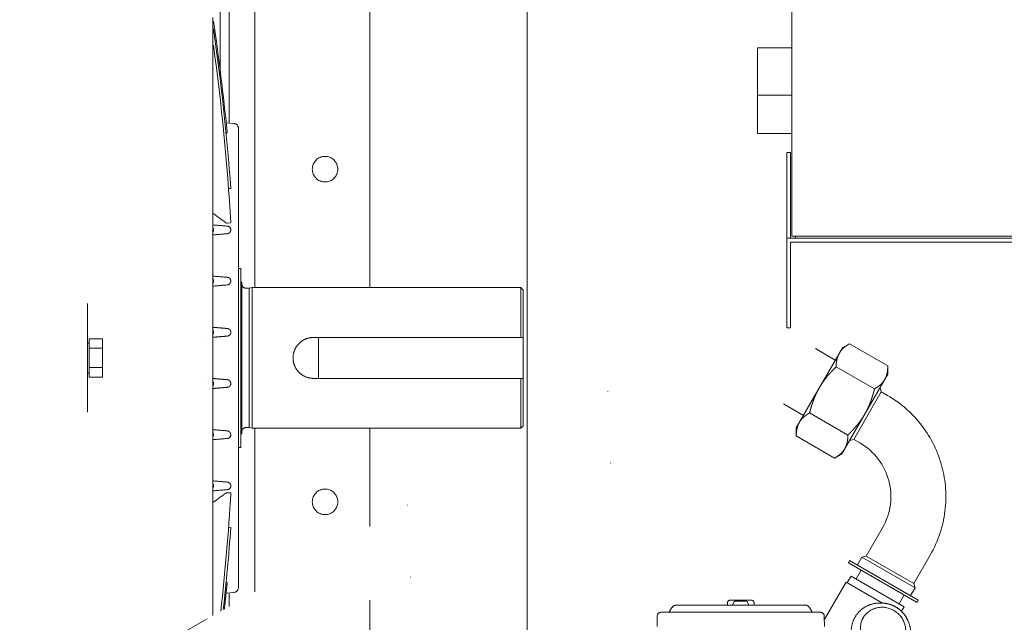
# Model space of a CAD drawing. Header units: millimetres. Extents: x -25606 to 96684, y -22894 to 47132.
# Tile 47 of 89: x 9260 to 9645, y 5869 to 6104. Entities that reach past the tile are written whole.
import ezdxf

# ---------------------------------------------------------------- set-up
doc = ezdxf.new("R2010")
doc.units = ezdxf.units.MM
doc.header["$LTSCALE"] = 50
doc.linetypes.add('A_CARA_16', pattern=[11.4, 6, -1.8, 0, -1.8, 0, -1.8])
doc.layers.add('CA_SRAFY', color=9, linetype='Continuous', lineweight=13)
doc.layers.add('CA_TG', color=9, linetype='A_CARA_16', lineweight=13)

# ---------------------------------------------------------------- blocks, each defined once
blk = doc.blocks.new('tg')
h = blk.add_hatch()
h.set_pattern_fill('ANSI31', color=252, scale=254, angle=345, style=0)
h.set_pattern_definition([(30, (1065.013, 2161), (-15.87501, 27.4963), [])])
edge = h.paths.add_edge_path()
edge.add_spline(control_points=[(5561.44, 5261.52), (5560.77, 5261.63), (5560.1, 5261.75), (5559.44, 5261.88)], knot_values=[13.825662, 13.825662, 13.825662, 13.825662, 14.000098, 14.000098, 14.000098, 14.000098], degree=3, periodic=0)
edge.add_line((5559.44, 5261.88), (5559.44, 5261.88))
edge.add_line((5559.44, 5261.88), (5559.44, 5298.08))
edge.add_line((5559.44, 5298.08), (5561.44, 5298.08))
edge.add_line((5561.44, 5298.08), (5561.44, 5261.52))
edge.add_line((5561.44, 5261.52), (5561.44, 5261.52))
edge = h.paths.add_edge_path()
edge.add_line((4448.44, 4291.46), (4448.44, 4376.45))
edge.add_spline(control_points=[(4448.44, 4376.45), (4449.11, 4376.22), (4449.78, 4375.97), (4450.44, 4375.72)], knot_values=[10.864235, 10.864235, 10.864235, 10.864235, 11.074814, 11.074814, 11.074814, 11.074814], degree=3, periodic=0)
edge.add_line((4450.44, 4375.72), (4450.44, 4375.72))
edge.add_line((4450.44, 4375.72), (4450.44, 4292.04))
edge.add_spline(control_points=[(4450.44, 4292.04), (4450.27, 4291.99), (4450.09, 4291.94), (4449.43, 4291.74), (4448.94, 4291.6), (4448.44, 4291.46)], knot_values=[22.713594, 22.713594, 22.713594, 22.713594, 22.768373, 22.768373, 22.922016, 22.922016, 22.922016, 22.922016], degree=3, periodic=0)
edge = h.paths.add_edge_path()
edge.add_ellipse((5557.44, 4308.55), major_axis=(-3, 4), ratio=1, start_angle=270, end_angle=299.5519)
edge.add_line((5559.44, 4313.13), (5559.44, 4362.82))
edge.add_line((5559.44, 4362.82), (5559.44, 4362.82))
edge.add_spline(control_points=[(5559.44, 4362.82), (5559.83, 4362.95), (5560.22, 4363.08), (5560.89, 4363.27), (5561.16, 4363.35), (5561.44, 4363.43)], knot_values=[5.579232, 5.579232, 5.579232, 5.579232, 5.705995, 5.705995, 5.795124, 5.795124, 5.795124, 5.795124], degree=3, periodic=0)
edge.add_line((5561.44, 4363.43), (5561.44, 4311.55))
at = {"color": 252}
for p, q in [((5479.94, 5346.38), (5479.94, 5046.38)), ((5259.94, 5090.57), (5259.94, 5307.5)), ((5269.94, 5307.5), (5269.94, 5026.25)), ((5314.94, 5026.25), (5314.94, 5287.5)), ((5256.44, 5204.5), (5256.44, 5111.11)), ((5253.62, 4898.04), (5253.62, 5131.8)), ((5253.81, 5130.37), (5253.62, 5130.36)), ((5253.81, 5127.3), (5253.62, 5127.27)), ((5253.81, 5120.91), (5253.62, 5120.89)), ((5466.44, 5119.88), (5466.44, 5086.38)), ((5479.94, 5119.88), (5466.44, 5119.88)), ((5479.94, 5101.38), (5466.44, 5101.38)), ((5261.74, 5090.41), (5258.78, 5090.67)), ((5263.56, 4909.08), (5263.56, 5088.42)), ((5479.94, 5086.38), (5466.44, 5086.38)), ((5477.94, 5079.08), (5479.44, 5079.08)), ((5477.94, 5010.5), (5477.94, 5079.08)), ((5479.44, 5079.08), (5479.44, 5045.5)), ((5260.6, 5064.98), (5259.71, 5064.92)), ((5258.89, 5051.44), (5259.23, 5051.46)), ((5258.89, 5050.27), (5259.23, 5050.24)), ((5260.6, 5051.54), (5259.23, 5051.46)), ((5477.94, 5045.5), (5607.44, 5045.5)), ((5479.44, 5044), (5578.44, 5044)), ((5479.44, 5010.5), (5479.44, 5044)), ((5607.44, 5046.38), (5479.94, 5046.38)), ((5481.36, 5046.38), (5481.36, 5045.5)), ((5264.56, 5033.75), (5263.56, 5033.75)), ((5264.56, 5033.75), (5264.56, 4963.75)), ((5264.91, 5028.25), (5264.56, 5028.6)), ((5264.91, 5028.25), (5264.91, 4969.25)), ((5267.79, 5025.95), (5266.51, 5025.95)), ((5267.79, 5025.95), (5268.91, 5026.25)), ((5267.79, 5025.95), (5267.79, 4971.55)), ((5268.91, 5026.25), (5268.91, 4971.25)), ((5373.91, 5026.25), (5268.91, 5026.25)), ((5373.91, 5026.25), (5373.91, 5006.75)), ((5374.91, 5025.25), (5373.91, 5026.25)), ((5374.91, 5025.25), (5374.91, 4972.25)), ((5204.56, 5019.96), (5204.56, 4977.54)), ((5477.94, 5010.5), (5479.44, 5010.5)), ((5205.16, 5004.55), (5204.56, 5004.55)), ((5205.16, 5006.26), (5205.16, 4991.24)), ((5210.46, 5006.26), (5205.16, 5006.26)), ((5210.46, 5006.26), (5210.46, 4995)), ((5248.58, 5006.38), (5248.58, 5006.38)), ((5292.91, 5006.75), (5374.91, 5006.75)), ((5294.91, 5006.75), (5294.91, 4990.75)), ((5499.66, 5002.65), (5502.45, 5004.26)), ((5517.42, 4995.62), (5502.45, 5004.26)), ((5210.46, 5002.5), (5205.16, 5002.5)), ((5499.66, 5002.65), (5481.66, 4971.47)), ((5489.12, 5002.39), (5496.91, 4997.89)), ((5205.16, 4992.95), (5204.56, 4992.95)), ((5210.46, 4995), (5205.16, 4995)), ((5210.46, 4995), (5210.46, 4991.24)), ((5512.22, 4986.62), (5497.25, 4995.26)), ((5517.42, 4992.4), (5517.42, 4995.62)), ((5210.46, 4991.24), (5205.16, 4991.24)), ((5248.58, 4991.12), (5248.58, 4991.12)), ((5374.91, 4990.75), (5292.91, 4990.75)), ((5373.91, 4990.75), (5373.91, 4971.25)), ((5517.42, 4992.4), (5499.42, 4961.22)), ((5514.87, 4985.5), (5504.12, 4966.88)), ((5514.87, 4985.5), (5514.42, 4987.2)), ((5514.87, 4985.5), (5517.25, 4984.12)), ((5476.62, 4980.74), (5484.41, 4976.24)), ((5501.83, 4968.62), (5486.86, 4977.26)), ((5267.79, 4971.55), (5266.51, 4971.55)), ((5267.79, 4971.55), (5268.91, 4971.25)), ((5373.91, 4971.25), (5268.91, 4971.25)), ((5269.94, 4971.25), (5269.94, 4907.33)), ((5314.94, 4932.89), (5314.94, 4971.25)), ((5374.91, 4972.25), (5373.91, 4971.25)), ((5481.66, 4971.47), (5481.66, 4968.26)), ((5264.91, 4969.25), (5264.56, 4968.9)), ((5496.63, 4959.62), (5481.66, 4968.26)), ((5504.12, 4966.88), (5502.42, 4966.42)), ((5504.12, 4966.88), (5506.5, 4965.5)), ((5264.56, 4963.75), (5263.56, 4963.75)), ((5499.42, 4961.22), (5496.63, 4959.62)), ((5258.89, 4947.23), (5259.23, 4947.26)), ((5258.89, 4946.06), (5259.23, 4946.04)), ((5260.6, 4945.96), (5259.23, 4946.04)), ((5260.6, 4932.52), (5259.71, 4932.58)), ((5515.38, 4932.38), (5509.01, 4921.33)), ((5502.02, 4918.73), (5502.52, 4919.59)), ((5529.36, 4904.09), (5502.52, 4919.59)), ((5507.3, 4920.88), (5505.55, 4917.84)), ((5509.01, 4921.33), (5507.3, 4920.88)), ((5528.08, 4908.88), (5507.3, 4920.88)), ((5527.63, 4910.58), (5509.01, 4921.33)), ((5534, 4921.63), (5527.63, 4910.58)), ((5528.86, 4903.23), (5502.02, 4918.73)), ((5507, 4915.85), (5505, 4912.39)), ((5503.05, 4913.51), (5501.55, 4910.92)), ((5523.83, 4901.51), (5503.05, 4913.51)), ((5492.6, 4896.42), (5501.12, 4911.17)), ((5515.41, 4902.91), (5501.12, 4911.17)), ((5528.08, 4908.88), (5526.33, 4905.84)), ((5527.63, 4910.58), (5528.08, 4908.88)), ((5261.74, 4907.09), (5258.78, 4906.83)), ((5259.94, 4901.64), (5259.94, 4906.93)), ((5314.94, 4763.96), (5314.94, 4904.07)), ((5464.14, 4904.05), (5455.74, 4904.05)), ((5523.88, 4906.1), (5521.88, 4902.64)), ((5529.36, 4904.09), (5528.86, 4903.23)), ((5433.05, 4901.15), (5432.15, 4899.6)), ((5485.1, 4902.15), (5434.78, 4902.15)), ((5454.74, 4903.05), (5454.74, 4902.15)), ((5457.29, 4903.36), (5456.72, 4902.15)), ((5457.74, 4903.65), (5462.14, 4903.65)), ((5462.59, 4903.36), (5463.16, 4902.15)), ((5465.14, 4903.05), (5465.14, 4902.15)), ((5486.83, 4901.15), (5487.73, 4899.6)), ((5515.26, 4902.92), (5514.61, 4902.93)), ((5523.83, 4901.51), (5522.8, 4899.72)), ((5427.3, 4897.87), (5427.25, 4893.85)), ((5491.09, 4899.35), (5428.8, 4899.35)), ((5490.8, 4899.35), (5490.8, 4899.35)), ((5492.59, 4897.87), (5492.63, 4893.85)), ((5525.27, 4896.1), (5525.52, 4895.5))]:
    blk.add_line(p, q, dxfattribs=at)
for centre in [(5297.44, 5072.5), (5297.44, 4942.5)]:
    blk.add_circle(centre, 5, dxfattribs=at)
for centre, radius, start, end in [((4363.54, 4998.75), 899.5, 4.22277, 8.21615), ((4363.54, 4998.75), 898.61, 3.36797, 7.81342), ((5261.56, 5088.42), 2, 0, 85), ((5266.51, 5027.55), 1.6, 180, 270), ((5259.1, 5008.75), 1.5, 0, 27.6773), ((5259.1, 4988.75), 1.5, 332.3227, 0), ((5494.38, 4944.5), 45.75, 330, 60), ((5266.51, 4969.95), 1.6, 90, 180), ((5494.38, 4944.5), 24.25, 330, 60), ((4363.54, 4998.75), 898.61, 353.67742, 356.63203), ((4363.54, 4998.75), 899.5, 353.71852, 355.77723), ((5261.56, 4909.08), 2, 275, 0), ((5455.74, 4903.05), 1, 90.0001, 180), ((5464.14, 4903.05), 1, 0, 89.9999), ((5434.78, 4900.15), 2, 90, 150), ((5457.74, 4903.15), 0.5, 90, 155), ((5462.14, 4903.15), 0.5, 25, 90), ((5485.1, 4900.15), 2, 30, 90), ((5428.8, 4897.85), 1.5, 90, 179.4), ((5431.72, 4899.85), 0.5, 270, 330), ((5488.16, 4899.85), 0.5, 210, 270), ((5491.09, 4897.85), 1.5, 0.6, 90)]:
    blk.add_arc(centre, radius, start, end, dxfattribs=at)
for centre, major_axis, ratio, start_param, end_param in [((5252.32, 5048.75), (0, -1.5), 0.990716, 1.059387, 2.082206), ((5259.1, 5048.75), (0, 1.5), 0.998273, 4.712389, 6.195919), ((5252.32, 5028.75), (0, -1.5), 0.989736, 1.059128, 2.082465), ((5259.1, 5028.75), (0, -1.5), 0.997285, 1.570796, 2.729797), ((5252.31, 5008.75), (0, -1.5), 0.997779, 1.06124, 2.080352), ((5252.31, 4988.75), (0, 1.5), 0.997779, 4.202833, 5.221945), ((5252.32, 4968.75), (0, 1.5), 0.989736, 4.200721, 5.224057), ((5259.1, 4968.75), (0, 1.5), 0.997285, 3.553389, 4.712389), ((5252.32, 4948.75), (0, 1.5), 0.990716, 4.200979, 5.223799), ((5259.1, 4948.75), (0, -1.5), 0.998273, 0.087266, 1.570796)]:
    blk.add_ellipse(centre, major_axis=major_axis, ratio=ratio, start_param=start_param, end_param=end_param, dxfattribs=at)
blk.add_ellipse((5515.56, 4892.6), major_axis=(-7.44, 5.07), ratio=0.951251, dxfattribs=at)
for points in [[(5253.81, 5130.37), (5255.93, 5115.99), (5257.71, 5101.56), (5259.14, 5087.1)], [(5253.62, 5055.22), (5255.39, 5053.97), (5257.15, 5052.71), (5258.89, 5051.44)], [(5253.62, 5050.71), (5255.39, 5050.57), (5257.15, 5050.42), (5258.89, 5050.27)], [(5259.07, 5047.26), (5257.27, 5047.11), (5255.45, 5046.96), (5253.62, 5046.8)], [(5253.61, 5030.71), (5255.49, 5030.55), (5257.36, 5030.4), (5259.21, 5030.24)], [(5259.1, 5027.26), (5257.28, 5027.1), (5255.45, 5026.95), (5253.62, 5026.8)], [(5259.21, 5030.24), (5259.38, 5030.23), (5259.54, 5030.19), (5259.7, 5030.12)], [(5259.1, 4970.24), (5257.28, 4970.4), (5255.45, 4970.55), (5253.62, 4970.7)], [(5253.61, 4966.79), (5255.49, 4966.95), (5257.36, 4967.1), (5259.21, 4967.26)], [(5259.07, 4950.24), (5257.27, 4950.39), (5255.45, 4950.54), (5253.62, 4950.7)], [(5253.62, 4946.79), (5255.39, 4946.93), (5257.15, 4947.08), (5258.89, 4947.23)], [(5253.62, 4942.28), (5255.38, 4943.53), (5257.14, 4944.79), (5258.89, 4946.06)], [(5259.14, 4910.4), (5258.81, 4907.14), (5258.47, 4903.87), (5258.11, 4900.6)], [(5459.32, 4903.73), (5459.21, 4903.71), (5459.11, 4903.68), (5459, 4903.65)], [(5459.32, 4903.73), (5459.44, 4903.76), (5459.57, 4903.78), (5459.7, 4903.79)], [(5459.94, 4903.8), (5460.15, 4903.8), (5460.35, 4903.78), (5460.55, 4903.74)], [(5460.88, 4903.65), (5460.77, 4903.69), (5460.66, 4903.72), (5460.55, 4903.74)]]:
    blk.add_open_spline(points, degree=3, dxfattribs=at)
for points, knots in [([(5259.14, 5087.1), (5259.16, 5086.9), (5259.12, 5086.7), (5258.97, 5086.4), (5258.88, 5086.29), (5258.78, 5086.19)], [-0.2371899, -0.2371899, -0.2371899, -0.2371899, -0.1601311, -0.1601311, -0.1078929, -0.1078929, -0.1078929, -0.1078929]), ([(5260.6, 5048.75), (5260.58, 5048.51), (5260.51, 5048.28), (5260.22, 5047.8), (5259.98, 5047.57), (5259.48, 5047.33), (5259.28, 5047.27), (5259.07, 5047.26)], [0, 0, 0, 0, 0.0996457, 0.0996457, 0.2273291, 0.2273291, 0.3077322, 0.3077322, 0.3077322, 0.3077322]), ([(5260.6, 5028.75), (5260.59, 5028.56), (5260.55, 5028.38), (5260.38, 5028.01), (5260.25, 5027.82), (5259.88, 5027.5), (5259.64, 5027.37), (5259.29, 5027.28), (5259.2, 5027.26), (5259.1, 5027.26)], [0, 0, 0, 0, 0.0624544, 0.0624544, 0.1427311, 0.1427311, 0.2357862, 0.2357862, 0.2674485, 0.2674485, 0.2674485, 0.2674485]), ([(4992.93, 4745.84), (4997.01, 4745.84), (4999, 4746.2), (5004.33, 4748.24), (5007.13, 4749.64), (5019.37, 4756.83), (5032.56, 4765.85), (5082.68, 4798.22), (5130.58, 4827.42), (5242.37, 4891.85), (5303.21, 4926.12), (5372.37, 4965.64), (5392.04, 4976.92), (5416.14, 4990.18), (5423.28, 4993.99), (5436.02, 5000.34), (5441.63, 5002.89), (5451.63, 5006.63), (5456.11, 5007.93), (5465.42, 5009.32), (5470.31, 5009.23), (5478.76, 5007.39), (5482.32, 5005.97), (5486.82, 5003.68), (5487.97, 5003.05), (5489.12, 5002.39)], [1, 1, 1, 1, 1.148821, 1.148821, 1.255648, 1.255648, 1.507157, 1.507157, 1.907157, 1.907157, 2.307157, 2.307157, 2.507157, 2.507157, 2.607157, 2.607157, 2.705367, 2.705367, 2.794757, 2.794757, 2.890784, 2.890784, 2.971439, 2.971439, 3, 3, 3, 3]), ([(5253.62, 5010.71), (5253.82, 5010.69), (5254.02, 5010.67), (5254.22, 5010.66), (5255.05, 5010.59), (5255.88, 5010.52), (5256.7, 5010.45), (5257.53, 5010.38), (5258.35, 5010.31), (5259.18, 5010.24)], [0.005016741, 0.005016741, 0.005016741, 0.005016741, 0.005719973, 0.005719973, 0.005719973, 0.008579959, 0.008579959, 0.008579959, 0.011439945, 0.011439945, 0.011439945, 0.011439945]), ([(5260.6, 5008.75), (5260.6, 5008.65), (5260.58, 5008.54), (5260.54, 5008.34), (5260.5, 5008.25), (5260.38, 5007.98), (5260.26, 5007.82), (5259.98, 5007.55), (5259.81, 5007.44), (5259.47, 5007.31), (5259.31, 5007.27), (5259.14, 5007.26)], [0, 0, 0, 0, 0.0315872, 0.0315872, 0.0634921, 0.0634921, 0.1263002, 0.1263002, 0.1949186, 0.1949186, 0.2520087, 0.2520087, 0.2520087, 0.2520087]), ([(5259.18, 5010.24), (5259.29, 5010.23), (5259.4, 5010.21), (5259.64, 5010.14), (5259.76, 5010.09), (5259.98, 5009.95), (5260.09, 5009.88), (5260.27, 5009.68), (5260.36, 5009.57), (5260.42, 5009.45)], [0, 0, 0, 0, 0.0387648, 0.0387648, 0.0831261, 0.0831261, 0.1238806, 0.1238806, 0.1670883, 0.1670883, 0.1670883, 0.1670883]), ([(5259.14, 5007.26), (5258.32, 5007.19), (5257.5, 5007.12), (5256.68, 5007.05), (5255.85, 5006.98), (5255.03, 5006.91), (5254.21, 5006.85), (5254.01, 5006.83), (5253.81, 5006.81), (5253.62, 5006.8)], [0, 0, 0, 0, 0.002872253, 0.002872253, 0.002872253, 0.005744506, 0.005744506, 0.005744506, 0.006434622, 0.006434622, 0.006434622, 0.006434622]), ([(5284.91, 4998.75), (5284.91, 4999.76), (5285.11, 5000.83), (5285.93, 5002.8), (5286.55, 5003.7), (5287.96, 5005.11), (5288.86, 5005.73), (5290.83, 5006.55), (5291.9, 5006.75), (5292.91, 5006.75)], [-3.639004, -3.639004, -3.639004, -3.639004, -3.335793, -3.335793, -3.032582, -3.032582, -2.729292, -2.729292, -2.426002, -2.426002, -2.426002, -2.426002]), ([(5292.91, 4990.75), (5291.9, 4990.75), (5290.83, 4990.95), (5288.86, 4991.77), (5287.96, 4992.39), (5286.55, 4993.8), (5285.93, 4994.7), (5285.11, 4996.67), (5284.91, 4997.74), (5284.91, 4998.75)], [-4.852005, -4.852005, -4.852005, -4.852005, -4.548715, -4.548715, -4.245425, -4.245425, -3.942214, -3.942214, -3.639004, -3.639004, -3.639004, -3.639004]), ([(5259.14, 4990.24), (5258.32, 4990.31), (5257.5, 4990.38), (5256.68, 4990.45), (5255.85, 4990.52), (5255.03, 4990.59), (5254.21, 4990.65), (5254.01, 4990.67), (5253.81, 4990.69), (5253.62, 4990.7)], [0, 0, 0, 0, 0.002872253, 0.002872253, 0.002872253, 0.005744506, 0.005744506, 0.005744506, 0.006434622, 0.006434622, 0.006434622, 0.006434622]), ([(5260.6, 4988.75), (5260.6, 4988.85), (5260.58, 4988.96), (5260.54, 4989.16), (5260.5, 4989.25), (5260.38, 4989.52), (5260.26, 4989.68), (5259.98, 4989.95), (5259.81, 4990.06), (5259.47, 4990.19), (5259.31, 4990.23), (5259.14, 4990.24)], [0, 0, 0, 0, 0.0315872, 0.0315872, 0.0634921, 0.0634921, 0.1263002, 0.1263002, 0.1949186, 0.1949186, 0.2520087, 0.2520087, 0.2520087, 0.2520087]), ([(5253.62, 4986.79), (5253.82, 4986.81), (5254.02, 4986.83), (5254.22, 4986.84), (5255.05, 4986.91), (5255.88, 4986.98), (5256.7, 4987.05), (5257.53, 4987.12), (5258.35, 4987.19), (5259.18, 4987.26)], [0.005016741, 0.005016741, 0.005016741, 0.005016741, 0.005719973, 0.005719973, 0.005719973, 0.008579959, 0.008579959, 0.008579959, 0.011439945, 0.011439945, 0.011439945, 0.011439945]), ([(5259.18, 4987.26), (5259.29, 4987.27), (5259.4, 4987.29), (5259.64, 4987.36), (5259.76, 4987.41), (5259.98, 4987.55), (5260.09, 4987.62), (5260.27, 4987.82), (5260.36, 4987.93), (5260.42, 4988.05)], [0, 0, 0, 0, 0.0387648, 0.0387648, 0.0831261, 0.0831261, 0.1238806, 0.1238806, 0.1670883, 0.1670883, 0.1670883, 0.1670883]), ([(4992.93, 4720.84), (5000.41, 4720.84), (5007.65, 4722.37), (5021.46, 4728.66), (5028.38, 4733.13), (5058.41, 4752.72), (5092.69, 4775.28), (5190.18, 4833.37), (5252.5, 4868.55), (5333.62, 4914.7), (5358.49, 4928.93), (5400.89, 4953.12), (5418.44, 4963.09), (5438.89, 4973.9), (5444.75, 4976.81), (5457.15, 4982.29), (5462.34, 4983.75), (5467.52, 4984.19), (5468.8, 4984.05), (5471.6, 4983.26), (5473.06, 4982.67), (5475.49, 4981.37), (5476.04, 4981.07), (5476.62, 4980.74)], [1, 1, 1, 1, 1.178713, 1.178713, 1.361279, 1.361279, 1.761279, 1.761279, 2.161279, 2.161279, 2.361279, 2.361279, 2.561279, 2.561279, 2.661279, 2.661279, 2.813576, 2.813576, 2.906423, 2.906423, 2.980207, 2.980207, 3, 3, 3, 3]), ([(5260.6, 4968.75), (5260.59, 4968.93), (5260.55, 4969.1), (5260.41, 4969.43), (5260.32, 4969.58), (5260.02, 4969.91), (5259.79, 4970.06), (5259.4, 4970.2), (5259.26, 4970.23), (5259.1, 4970.24)], [-1.1033461, -1.1033461, -1.1033461, -1.1033461, -1.0430171, -1.0430171, -0.9776816, -0.9776816, -0.8775941, -0.8775941, -0.8222971, -0.8222971, -0.8222971, -0.8222971]), ([(5259.21, 4967.26), (5259.33, 4967.27), (5259.45, 4967.29), (5259.61, 4967.34), (5259.66, 4967.36), (5259.7, 4967.38)], [-0.23487867, -0.23487867, -0.23487867, -0.23487867, -0.19416962, -0.19416962, -0.17971996, -0.17971996, -0.17971996, -0.17971996]), ([(5260.6, 4948.75), (5260.59, 4948.92), (5260.55, 4949.07), (5260.43, 4949.37), (5260.34, 4949.51), (5260.06, 4949.86), (5259.81, 4950.04), (5259.38, 4950.2), (5259.22, 4950.23), (5259.07, 4950.24)], [-1.3291885, -1.3291885, -1.3291885, -1.3291885, -1.2587568, -1.2587568, -1.1826889, -1.1826889, -1.0482078, -1.0482078, -0.9792532, -0.9792532, -0.9792532, -0.9792532]), ([(5259.14, 4910.4), (5259.16, 4910.6), (5259.12, 4910.8), (5258.97, 4911.1), (5258.88, 4911.21), (5258.78, 4911.31)], [-0.2371899, -0.2371899, -0.2371899, -0.2371899, -0.1601311, -0.1601311, -0.1078929, -0.1078929, -0.1078929, -0.1078929]), ([(5459.94, 4903.8), (5459.94, 4903.8), (5459.94, 4903.8), (5459.94, 4903.8), (5459.86, 4903.8), (5459.78, 4903.8), (5459.7, 4903.79)], [0.49990091, 0.49990091, 0.49990091, 0.49990091, 0.5, 0.5, 0.5, 0.55222833, 0.55222833, 0.55222833, 0.55222833]), ([(5514.61, 4902.93), (5513.36, 4902.96), (5512.11, 4902.79), (5509.76, 4902.07), (5508.65, 4901.52), (5506.68, 4900.1), (5505.82, 4899.23), (5504.43, 4897.26), (5503.91, 4896.17), (5503.23, 4893.86), (5503.08, 4892.64), (5503.18, 4890.21), (5503.42, 4888.99), (5504.29, 4886.67), (5504.91, 4885.57), (5506.48, 4883.6), (5507.42, 4882.74), (5509.52, 4881.33), (5510.68, 4880.79), (5513.11, 4880.09), (5514.37, 4879.93), (5516.87, 4880.02), (5518.1, 4880.26), (5520.4, 4881.12), (5521.47, 4881.73), (5523.35, 4883.26), (5524.15, 4884.18), (5525.42, 4886.22), (5525.88, 4887.35), (5526.42, 4889.7), (5526.49, 4890.92), (5526.26, 4893.29), (5525.97, 4894.42), (5525.52, 4895.5)], [1.593832, 1.593832, 1.593832, 1.593832, 1.916074, 1.916074, 2.234929, 2.234929, 2.550625, 2.550625, 2.864939, 2.864939, 3.180384, 3.180384, 3.498835, 3.498835, 3.820693, 3.820693, 4.145023, 4.145023, 4.470209, 4.470209, 4.794452, 4.794452, 5.116127, 5.116127, 5.434341, 5.434341, 5.749614, 5.749614, 6.063948, 6.063948, 6.379839, 6.379839, 6.680921, 6.680921, 6.680921, 6.680921]), ([(5525.27, 4896.1), (5524.94, 4896.88), (5524.52, 4897.62), (5523.51, 4899), (5522.93, 4899.63), (5521.63, 4900.75), (5520.92, 4901.24), (5519.4, 4902.04), (5518.6, 4902.35), (5516.95, 4902.78), (5516.1, 4902.9), (5515.26, 4902.92)], [0.397735, 0.397735, 0.397735, 0.397735, 0.636955, 0.636955, 0.876174, 0.876174, 1.115393, 1.115393, 1.354612, 1.354612, 1.593832, 1.593832, 1.593832, 1.593832])]:
    blk.add_open_spline(points, degree=3, knots=knots, dxfattribs=at)
for points, weights in [([(5498.46, 5000.56), (5499.66, 5002.65), (5502.45, 5004.26)], [2.03441923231, 2.03441923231, 1.88835450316]), ([(5497.25, 4995.26), (5497.25, 4998.47), (5498.46, 5000.56)], [1.88835450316, 2.03441923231, 2.03441923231]), ([(5490.66, 4987.06), (5493.07, 4991.24), (5497.25, 4995.26)], [2.03441923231, 2.03441923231, 1.88835450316]), ([(5517.42, 4995.62), (5517.42, 4992.4), (5516.21, 4990.31)], [1.88835450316, 2.03441923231, 2.03441923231]), ([(5516.21, 4990.31), (5515, 4988.22), (5512.22, 4986.62)], [2.03441923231, 2.03441923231, 1.88835450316]), ([(5486.86, 4977.26), (5488.25, 4982.88), (5490.66, 4987.06)], [1.88835450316, 2.03441923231, 2.03441923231]), ([(5508.42, 4976.81), (5510.83, 4980.99), (5512.22, 4986.62)], [2.03441923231, 2.03441923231, 1.88835450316]), ([(5482.87, 4973.56), (5484.07, 4975.65), (5486.86, 4977.26)], [2.03441923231, 2.03441923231, 1.88835450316]), ([(5481.66, 4968.26), (5481.66, 4971.47), (5482.87, 4973.56)], [1.88835450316, 2.03441923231, 2.03441923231]), ([(5501.83, 4968.62), (5506, 4972.63), (5508.42, 4976.81)], [1.88835450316, 2.03441923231, 2.03441923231]), ([(5501.83, 4968.62), (5501.83, 4965.4), (5500.62, 4963.31)], [1.88835450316, 2.03441923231, 2.03441923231]), ([(5500.62, 4963.31), (5499.42, 4961.22), (5496.63, 4959.62)], [2.03441923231, 2.03441923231, 1.88835450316])]:
    blk.add_rational_spline(points, weights, degree=2, dxfattribs=at)

msp = doc.modelspace()

# ---------------------------------------------------------------- linework, layer by layer
at = {"layer": 'CA_SRAFY'}
msp.add_lwpolyline([(9458.76, 8958.28), (4208.76, 8958.28), (4208.76, 958.28), (9458.76, 958.28), (9458.76, 8958.28)], dxfattribs=at)

# ---------------------------------------------------------------- block references
at = {"layer": 'CA_TG'}
msp.add_blockref('tg', (4082.27, 973.28), dxfattribs=at)

doc.saveas('drawing.dxf')
